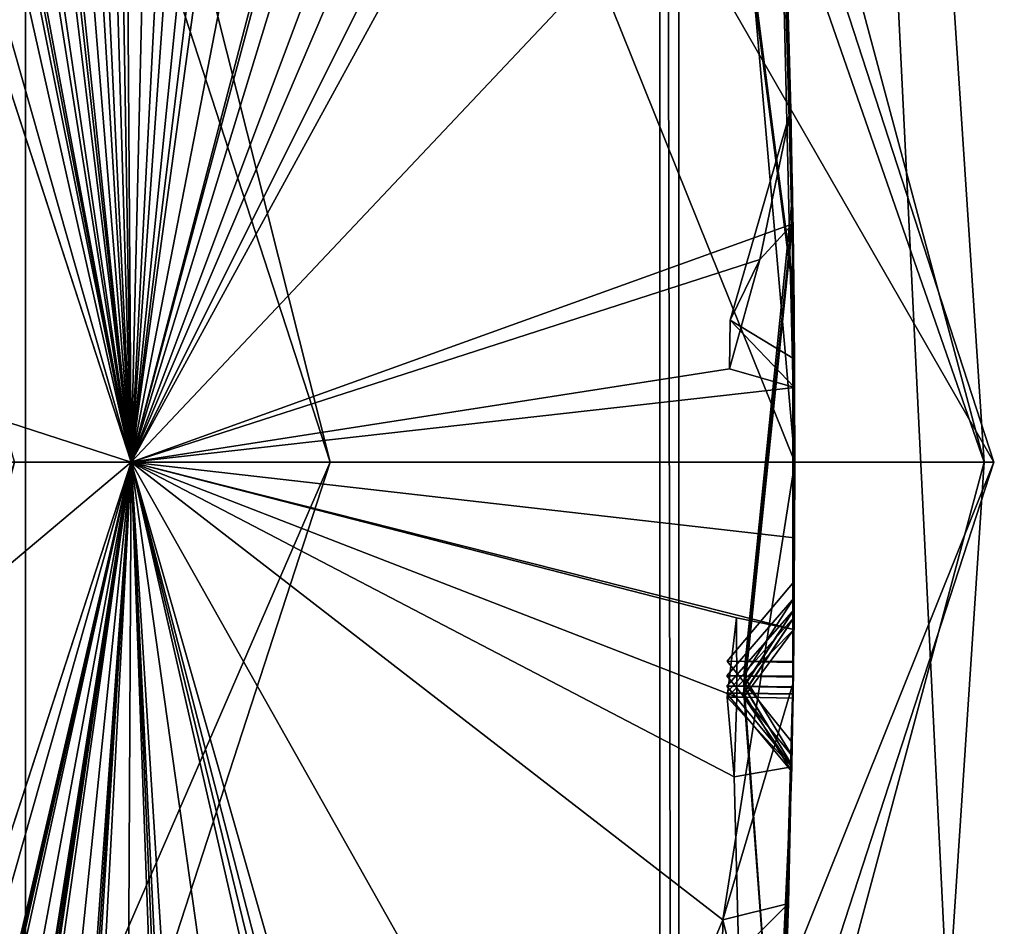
# Model space of a CAD drawing. Header units: millimetres. Extents: x -29 to 28.8, y -75.2 to 10.
# Tile 216 of 256: x 10.916 to 11.658, y -36.15 to -35.466. Entities that reach past the tile are written whole.
import ezdxf

# ---------------------------------------------------------------- set-up
doc = ezdxf.new("R2010")
doc.units = ezdxf.units.MM
doc.header["$LTSCALE"] = 88.413066
for name, color, linetype in [('103', 7, 'CONTINUOUS'), ('104', 7, 'CONTINUOUS'), ('105', 7, 'CONTINUOUS'), ('106', 7, 'CONTINUOUS'), ('107', 7, 'CONTINUOUS'), ('15', 7, 'CONTINUOUS'), ('18', 7, 'CONTINUOUS'), ('19', 7, 'CONTINUOUS'), ('2', 7, 'CONTINUOUS'), ('20', 7, 'CONTINUOUS'), ('21', 7, 'CONTINUOUS'), ('25', 7, 'CONTINUOUS'), ('26', 7, 'CONTINUOUS'), ('3', 7, 'CONTINUOUS'), ('30', 7, 'CONTINUOUS'), ('31', 7, 'CONTINUOUS'), ('360', 7, 'CONTINUOUS'), ('369', 7, 'CONTINUOUS'), ('379', 7, 'CONTINUOUS'), ('380', 7, 'CONTINUOUS'), ('381', 7, 'CONTINUOUS'), ('383', 7, 'CONTINUOUS'), ('384', 7, 'CONTINUOUS'), ('385', 7, 'CONTINUOUS'), ('386', 7, 'CONTINUOUS'), ('387', 7, 'CONTINUOUS'), ('388', 7, 'CONTINUOUS'), ('389', 7, 'CONTINUOUS'), ('390', 7, 'CONTINUOUS'), ('518', 7, 'CONTINUOUS'), ('519', 7, 'CONTINUOUS'), ('521', 7, 'CONTINUOUS'), ('524', 7, 'CONTINUOUS'), ('527', 7, 'CONTINUOUS'), ('530', 7, 'CONTINUOUS'), ('532', 7, 'CONTINUOUS'), ('533', 7, 'CONTINUOUS'), ('661', 7, 'CONTINUOUS'), ('665', 7, 'CONTINUOUS'), ('668', 7, 'CONTINUOUS'), ('671', 7, 'CONTINUOUS'), ('674', 7, 'CONTINUOUS'), ('677', 7, 'CONTINUOUS'), ('678', 7, 'CONTINUOUS'), ('738', 7, 'CONTINUOUS')]:
    doc.layers.add(name, color=color, linetype=linetype)

msp = doc.modelspace()

# ---------------------------------------------------------------- linework, layer by layer
at = {"layer": '103', "linetype": 'CONTINUOUS'}
for points in [[(11.15, -35.8, 24.9), (9.42505, -28.9523, 24.4), (9.02061, -29.24646, 24.9), (11.15, -35.8, 24.9)], [(11.65, -35.8, 24.4), (9.42505, -28.9523, 24.4), (11.15, -35.8, 24.9), (11.65, -35.8, 24.4)]]:
    msp.add_3dface(points, dxfattribs=at)
at = {"layer": '104', "linetype": 'CONTINUOUS'}
for points in [[(10.48, -35.8, 24.9), (11.15, -35.8, 24.9), (9.02061, -29.24646, 24.9), (10.48, -35.8, 24.9)], [(10.48, -35.8, 24.9), (8.47718, -41.96138, 24.9), (11.15, -35.8, 24.9), (10.48, -35.8, 24.9)], [(11.15, -35.8, 24.9), (8.47718, -41.96138, 24.9), (9.02061, -42.35354, 24.9), (11.15, -35.8, 24.9)]]:
    msp.add_3dface(points, dxfattribs=at)
at = {"layer": '105', "linetype": 'CONTINUOUS'}
for points in [[(11.65, -35.8, 24.4), (11.15, -35.8, 24.9), (9.02061, -42.35354, 24.9), (11.65, -35.8, 24.4)], [(11.65, -35.8, 24.4), (9.02061, -42.35354, 24.9), (9.42505, -42.6477, 24.4), (11.65, -35.8, 24.4)]]:
    msp.add_3dface(points, dxfattribs=at)
at = {"layer": '106', "linetype": 'CONTINUOUS'}
for points in [[(9.42505, -28.9523, 24.4), (11.65, -35.8, 24.4), (8.21668, -29.83023, -4.1), (9.42505, -28.9523, 24.4)], [(8.21668, -29.83023, -4.1), (11.65, -35.8, 24.4), (10.15638, -35.8, -4.1), (8.21668, -29.83023, -4.1)]]:
    msp.add_3dface(points, dxfattribs=at)
at = {"layer": '107', "linetype": 'CONTINUOUS'}
msp.add_3dface([(11.65, -35.8, 24.4), (9.42505, -42.6477, 24.4), (10.15638, -35.8, -4.1), (11.65, -35.8, 24.4)], dxfattribs=at)
at = {"layer": '15', "linetype": 'CONTINUOUS'}
for points in [[(10.46185, -32.40191, 122.5), (10.9997, -35.8, 122.5), (10.7, -35.8, 122.5), (10.46185, -32.40191, 122.5)], [(10.9997, -35.8, 122.5), (10.46185, -39.19809, 122.5), (10.7, -35.8, 122.5), (10.9997, -35.8, 122.5)]]:
    msp.add_3dface(points, dxfattribs=at)
at = {"layer": '18', "linetype": 'CONTINUOUS'}
for points in [[(11.64279, -35.8, 122.73396), (10.46185, -32.40191, 122.5), (10.08295, -29.97861, 122.73396), (11.64279, -35.8, 122.73396)], [(11.64279, -35.8, 122.73396), (10.08295, -29.97861, 122.73396), (11.39823, -32.09649, 123.32635), (11.64279, -35.8, 122.73396)], [(11.39823, -39.50351, 123.32635), (11.64279, -35.8, 122.73396), (11.39823, -32.09649, 123.32635), (11.39823, -39.50351, 123.32635)], [(10.9997, -35.8, 122.5), (10.46185, -32.40191, 122.5), (11.64279, -35.8, 122.73396), (10.9997, -35.8, 122.5)], [(10.46185, -39.19809, 122.5), (10.9997, -35.8, 122.5), (10.08295, -41.62139, 122.73396), (10.46185, -39.19809, 122.5)], [(10.08295, -41.62139, 122.73396), (10.9997, -35.8, 122.5), (11.64279, -35.8, 122.73396), (10.08295, -41.62139, 122.73396)], [(10.08295, -41.62139, 122.73396), (11.64279, -35.8, 122.73396), (11.39823, -39.50351, 123.32635), (10.08295, -41.62139, 122.73396)]]:
    msp.add_3dface(points, dxfattribs=at)
at = {"layer": '19', "linetype": 'CONTINUOUS'}
for points in [[(11.41268, -32.0918, 123.41251), (11.41268, -39.5082, 123.41251), (11.39823, -32.09649, 123.32635), (11.41268, -32.0918, 123.41251)], [(11.41268, -39.5082, 123.41251), (11.39823, -39.50351, 123.32635), (11.39823, -32.09649, 123.32635), (11.41268, -39.5082, 123.41251)]]:
    msp.add_3dface(points, dxfattribs=at)
at = {"layer": '2', "linetype": 'CONTINUOUS'}
for points in [[(10.92108, -17.8, 153.93584), (7.93431, -17.8, 156.9221), (10.92003, -54.3, 153.93689), (10.92108, -17.8, 153.93584)], [(10.92003, -54.3, 153.93689), (7.93431, -17.8, 156.9221), (7.93689, -54.3, 156.92003), (10.92003, -54.3, 153.93689)], [(12.83894, -54.3, 150.17034), (10.92108, -17.8, 153.93584), (10.92003, -54.3, 153.93689), (12.83894, -54.3, 150.17034)], [(12.83901, -17.8, 150.17242), (10.92108, -17.8, 153.93584), (12.83894, -54.3, 150.17034), (12.83901, -17.8, 150.17242)]]:
    msp.add_3dface(points, dxfattribs=at)
at = {"layer": '20', "linetype": 'CONTINUOUS'}
for points in [[(11, -35.8, 122.2), (8.89919, -42.26564, 122.2), (11, -35.8, 27.8), (11, -35.8, 122.2)], [(11, -35.8, 27.8), (8.89919, -42.26564, 122.2), (8.89919, -42.26564, 27.8), (11, -35.8, 27.8)]]:
    msp.add_3dface(points, dxfattribs=at)
at = {"layer": '21', "linetype": 'CONTINUOUS'}
for points in [[(11, -35.8, 122.2), (11, -35.8, 27.8), (8.89919, -29.33436, 27.8), (11, -35.8, 122.2)], [(8.89919, -29.33436, 122.2), (11, -35.8, 122.2), (8.89919, -29.33436, 27.8), (8.89919, -29.33436, 122.2)]]:
    msp.add_3dface(points, dxfattribs=at)
at = {"layer": '25', "linetype": 'CONTINUOUS'}
msp.add_3dface([(11, -35.8, 122.2), (8.89919, -29.33436, 122.2), (10.91213, -35.8, 122.41213), (11, -35.8, 122.2)], dxfattribs=at)
at = {"layer": '26', "linetype": 'CONTINUOUS'}
for points in [[(8.89919, -42.26564, 122.2), (11, -35.8, 122.2), (9.45018, -41.25607, 122.41213), (8.89919, -42.26564, 122.2)], [(11, -35.8, 122.2), (10.91213, -35.8, 122.41213), (9.45018, -41.25607, 122.41213), (11, -35.8, 122.2)]]:
    msp.add_3dface(points, dxfattribs=at)
at = {"layer": '3', "linetype": 'CONTINUOUS'}
for points in [[(11.41268, -39.5082, 123.41251), (11.41268, -32.0918, 123.41251), (11.72131, -38.37115, 135.41174), (11.41268, -39.5082, 123.41251)], [(11.72131, -38.37115, 135.41174), (11.41268, -32.0918, 123.41251), (12, -35.79987, 136.34813), (11.72131, -38.37115, 135.41174)], [(12, -35.79987, 136.34813), (11.41268, -32.0918, 123.41251), (11.72131, -33.22885, 135.41174), (12, -35.79987, 136.34813)]]:
    msp.add_3dface(points, dxfattribs=at)
at = {"layer": '30', "linetype": 'CONTINUOUS'}
for points in [[(8.89919, -29.33436, 27.8), (11, -35.8, 27.8), (9.45018, -30.34393, 27.58787), (8.89919, -29.33436, 27.8)], [(9.45018, -30.34393, 27.58787), (11, -35.8, 27.8), (10.91213, -35.8, 27.58787), (9.45018, -30.34393, 27.58787)]]:
    msp.add_3dface(points, dxfattribs=at)
at = {"layer": '31', "linetype": 'CONTINUOUS'}
msp.add_3dface([(11, -35.8, 27.8), (8.89919, -42.26564, 27.8), (10.91213, -35.8, 27.58787), (11, -35.8, 27.8)], dxfattribs=at)
at = {"layer": '360', "color": 7, "linetype": 'CONTINUOUS', "true_color": 0xe7d0ff}
for points in [[(9.47679, -40.99341, -17.00659), (18.85564, -31.11873, -18.72085), (15.988, -40.80717, -11.46249), (9.47679, -40.99341, -17.00659)], [(9.47679, -33.50201, -23.56129), (18.85564, -31.11873, -18.72085), (9.47679, -40.99341, -17.00659), (9.47679, -33.50201, -23.56129)]]:
    msp.add_3dface(points, dxfattribs=at)
at = {"layer": '369', "linetype": 'CONTINUOUS'}
for points in [[(12.95131, -35.37715, 12.04876), (11.51315, -42.19741, 12.08883), (13.14236, -35.43438, 12.39236), (12.95131, -35.37715, 12.04876)], [(13.14236, -35.43438, 12.39236), (11.51315, -42.19741, 12.08883), (11.66569, -42.27566, 12.38368), (13.14236, -35.43438, 12.39236)]]:
    msp.add_3dface(points, dxfattribs=at)
at = {"layer": '379', "linetype": 'CONTINUOUS'}
for points in [[(7.3, -35.8, -102.4), (11, -35.8, -102.4), (8.89923, -29.3345, -102.4), (7.3, -35.8, -102.4)], [(7.3, -35.8, -102.4), (5.90585, -40.08955, -102.4), (11, -35.8, -102.4), (7.3, -35.8, -102.4)], [(11, -35.8, -102.4), (5.90585, -40.08955, -102.4), (8.89923, -42.2655, -102.4), (11, -35.8, -102.4)]]:
    msp.add_3dface(points, dxfattribs=at)
at = {"layer": '380', "linetype": 'CONTINUOUS'}
for points in [[(8.89923, -29.3345, -102.4), (11, -35.8, -102.4), (8.89919, -29.33436, -103.9), (8.89923, -29.3345, -102.4)], [(8.89919, -29.33436, -103.9), (11, -35.8, -102.4), (11, -35.8, -103.9), (8.89919, -29.33436, -103.9)]]:
    msp.add_3dface(points, dxfattribs=at)
at = {"layer": '381', "linetype": 'CONTINUOUS'}
for points in [[(8.89919, -29.33436, -103.9), (11, -35.8, -103.9), (9.59507, -29.55009, -104.35138), (8.89919, -29.33436, -103.9)], [(9.59507, -29.55009, -104.35138), (11, -35.8, -103.9), (9.81541, -29.90205, -104.35145), (9.59507, -29.55009, -104.35138)], [(9.81541, -29.90205, -104.35145), (11, -35.8, -103.9), (9.8779, -29.9614, -104.37441), (9.81541, -29.90205, -104.35145)], [(9.8779, -29.9614, -104.37441), (11, -35.8, -103.9), (9.914, -29.97225, -104.4), (9.8779, -29.9614, -104.37441)], [(9.914, -29.97225, -104.4), (11, -35.8, -103.9), (10.24496, -30.68457, -104.35138), (9.914, -29.97225, -104.4)], [(10.24496, -30.68457, -104.35138), (11, -35.8, -103.9), (10.42374, -31.05936, -104.35145), (10.24496, -30.68457, -104.35138)], [(10.42374, -31.05936, -104.35145), (11, -35.8, -103.9), (10.47906, -31.12545, -104.37441), (10.42374, -31.05936, -104.35145)], [(10.47906, -31.12545, -104.37441), (11, -35.8, -103.9), (10.51369, -31.14034, -104.4), (10.47906, -31.12545, -104.37441)], [(10.51369, -31.14034, -104.4), (11, -35.8, -103.9), (10.6462, -31.45162, -104.4), (10.51369, -31.14034, -104.4)], [(10.6462, -31.45162, -104.4), (11, -35.8, -103.9), (10.76129, -31.88575, -104.35138), (10.6462, -31.45162, -104.4)], [(10.76129, -31.88575, -104.35138), (11, -35.8, -103.9), (10.81217, -31.88246, -104.4), (10.76129, -31.88575, -104.35138)], [(10.81217, -31.88246, -104.4), (11, -35.8, -103.9), (10.89618, -32.27847, -104.35145), (10.81217, -31.88246, -104.4)], [(10.89618, -32.27847, -104.35145), (11, -35.8, -103.9), (10.94361, -32.35043, -104.37441), (10.89618, -32.27847, -104.35145)], [(10.94361, -32.35043, -104.37441), (11, -35.8, -103.9), (10.97631, -32.36917, -104.4), (10.94361, -32.35043, -104.37441)], [(10.97631, -32.36917, -104.4), (11, -35.8, -103.9), (11.07248, -32.69353, -104.4), (10.97631, -32.36917, -104.4)], [(11.07248, -32.69353, -104.4), (11, -35.8, -103.9), (11.13733, -33.13794, -104.35138), (11.07248, -32.69353, -104.4)], [(11.13733, -33.13794, -104.35138), (11, -35.8, -103.9), (11.18825, -33.14048, -104.4), (11.13733, -33.13794, -104.35138)], [(11.18825, -33.14048, -104.4), (11, -35.8, -103.9), (11.22658, -33.54348, -104.35145), (11.18825, -33.14048, -104.4)], [(11.22658, -33.54348, -104.35145), (11, -35.8, -103.9), (11.2655, -33.62038, -104.37441), (11.22658, -33.54348, -104.35145)], [(11.2655, -33.62038, -104.37441), (11, -35.8, -103.9), (11.29585, -33.64273, -104.4), (11.2655, -33.62038, -104.37441)], [(11.29585, -33.64273, -104.4), (11, -35.8, -103.9), (11.35442, -33.97594, -104.4), (11.29585, -33.64273, -104.4)], [(11.35442, -33.97594, -104.4), (11, -35.8, -103.9), (11.38152, -34.3404, -104.37473), (11.35442, -33.97594, -104.4)], [(11.38152, -34.3404, -104.37473), (11, -35.8, -103.9), (11.36819, -34.42484, -104.35138), (11.38152, -34.3404, -104.37473)], [(11.36819, -34.42484, -104.35138), (11, -35.8, -103.9), (11.41848, -34.43317, -104.4), (11.36819, -34.42484, -104.35138)], [(11.41848, -34.43317, -104.4), (11, -35.8, -103.9), (11.43998, -34.62656, -104.4), (11.41848, -34.43317, -104.4)], [(11.43998, -34.62656, -104.4), (11, -35.8, -103.9), (11.41063, -34.83791, -104.35145), (11.43998, -34.62656, -104.4)], [(11.41063, -34.83791, -104.35145), (11, -35.8, -103.9), (11.44052, -34.91875, -104.37441), (11.41063, -34.83791, -104.35145)], [(11.44052, -34.91875, -104.37441), (11, -35.8, -103.9), (11.46813, -34.94441, -104.4), (11.44052, -34.91875, -104.37441)], [(11.46813, -34.94441, -104.4), (11, -35.8, -103.9), (11.48833, -35.28212, -104.4), (11.46813, -34.94441, -104.4)], [(11.48833, -35.28212, -104.4), (11, -35.8, -103.9), (11.4986, -35.62028, -104.4), (11.48833, -35.28212, -104.4)], [(11.4986, -35.62028, -104.4), (11, -35.8, -103.9), (11.47372, -35.6473, -104.37473), (11.4986, -35.62028, -104.4)], [(11.47372, -35.6473, -104.37473), (11, -35.8, -103.9), (11.45084, -35.72967, -104.35138), (11.47372, -35.6473, -104.37473)], [(11.45084, -35.72967, -104.35138), (11, -35.8, -103.9), (11.49986, -35.74368, -104.4), (11.45084, -35.72967, -104.35138)], [(11.49986, -35.74368, -104.4), (11, -35.8, -103.9), (11.5, -35.8, -104.4), (11.49986, -35.74368, -104.4)]]:
    msp.add_3dface(points, dxfattribs=at)
at = {"layer": '383', "linetype": 'CONTINUOUS'}
for points in [[(11, -35.8, -114.9), (8.89919, -29.33436, -114.9), (11.5, -35.8, -114.4), (11, -35.8, -114.9)], [(11.5, -35.8, -114.4), (8.89919, -29.33436, -114.9), (11.40667, -34.73003, -114.44326), (11.5, -35.8, -114.4)], [(11.48751, -35.26426, -114.4), (11.5, -35.8, -114.4), (11.40667, -34.73003, -114.44326), (11.48751, -35.26426, -114.4)]]:
    msp.add_3dface(points, dxfattribs=at)
at = {"layer": '384', "linetype": 'CONTINUOUS'}
for points in [[(8.89919, -29.33436, -114.9), (11, -35.8, -114.9), (8.89923, -29.3345, -116.4), (8.89919, -29.33436, -114.9)], [(8.89923, -29.3345, -116.4), (11, -35.8, -114.9), (11, -35.8, -116.4), (8.89923, -29.3345, -116.4)]]:
    msp.add_3dface(points, dxfattribs=at)
at = {"layer": '385', "linetype": 'CONTINUOUS'}
for points in [[(-11, -35.8, -116.4), (-8.89923, -29.3345, -116.4), (11, -35.8, -116.4), (-11, -35.8, -116.4)], [(-8.89923, -29.3345, -116.4), (8.89923, -29.3345, -116.4), (11, -35.8, -116.4), (-8.89923, -29.3345, -116.4)], [(-11, -35.8, -116.4), (11, -35.8, -116.4), (8.89923, -42.2655, -116.4), (-11, -35.8, -116.4)]]:
    msp.add_3dface(points, dxfattribs=at)
at = {"layer": '386', "linetype": 'CONTINUOUS'}
for points in [[(11, -35.8, -103.9), (8.89923, -42.2655, -102.4), (8.89919, -42.26564, -103.9), (11, -35.8, -103.9)], [(11, -35.8, -102.4), (8.89923, -42.2655, -102.4), (11, -35.8, -103.9), (11, -35.8, -102.4)]]:
    msp.add_3dface(points, dxfattribs=at)
at = {"layer": '387', "linetype": 'CONTINUOUS'}
for points in [[(11, -35.8, -103.9), (8.89919, -42.26564, -103.9), (11.44592, -36.14489, -104.35145), (11, -35.8, -103.9)], [(11.5, -35.8, -104.4), (11, -35.8, -103.9), (11.44592, -36.14489, -104.35145), (11.5, -35.8, -104.4)], [(11.4988, -35.96642, -104.4), (11.5, -35.8, -104.4), (11.44592, -36.14489, -104.35145), (11.4988, -35.96642, -104.4)], [(11.49518, -36.1328, -104.4), (11.4988, -35.96642, -104.4), (11.44592, -36.14489, -104.35145), (11.49518, -36.1328, -104.4)], [(8.89919, -42.26564, -103.9), (11.46641, -36.2286, -104.37441), (11.44592, -36.14489, -104.35145), (8.89919, -42.26564, -103.9)]]:
    msp.add_3dface(points, dxfattribs=at)
at = {"layer": '388', "linetype": 'CONTINUOUS'}
for points in [[(11.5, -35.8, -114.4), (11.48751, -35.26426, -114.4), (11.49857, -35.6186, -113.87259), (11.5, -35.8, -114.4)], [(11.49857, -35.6186, -113.87259), (11.48751, -35.26426, -114.4), (11.48998, -35.32002, -113.3625), (11.49857, -35.6186, -113.87259)], [(11.48833, -35.28212, -104.4), (11.4986, -35.62028, -104.4), (11.49475, -35.4527, -104.63332), (11.48833, -35.28212, -104.4)], [(11.49801, -35.58614, -105.45889), (11.48911, -35.29955, -106.77595), (11.48856, -35.28724, -105.03971), (11.49801, -35.58614, -105.45889)], [(11.49823, -35.5981, -106.32587), (11.48911, -35.29955, -106.77595), (11.49801, -35.58614, -105.45889), (11.49823, -35.5981, -106.32587)], [(11.49825, -35.59911, -107.40826), (11.48952, -35.30906, -108.81285), (11.48914, -35.30025, -106.95689), (11.49825, -35.59911, -107.40826)], [(11.4984, -35.60831, -108.33573), (11.48952, -35.30906, -108.81285), (11.49825, -35.59911, -107.40826), (11.4984, -35.60831, -108.33573)], [(11.49848, -35.61303, -109.48606), (11.4898, -35.31565, -110.95173), (11.48954, -35.30957, -109.00113), (11.49848, -35.61303, -109.48606)], [(11.4985, -35.61428, -110.45569), (11.4898, -35.31565, -110.95173), (11.49848, -35.61303, -109.48606), (11.4985, -35.61428, -110.45569)], [(11.49847, -35.6124, -111.63892), (11.48997, -35.31982, -113.1647), (11.48981, -35.31599, -111.14567), (11.49847, -35.6124, -111.63892)], [(11.49868, -35.62566, -112.64287), (11.48997, -35.31982, -113.1647), (11.49847, -35.6124, -111.63892), (11.49868, -35.62566, -112.64287)], [(11.49112, -35.34814, -104.95325), (11.49693, -35.53443, -104.6909), (11.49898, -35.64671, -105.37136), (11.49112, -35.34814, -104.95325)], [(11.49157, -35.35984, -106.86614), (11.49913, -35.65887, -106.41492), (11.49913, -35.65853, -107.31666), (11.49157, -35.35984, -106.86614)], [(11.49189, -35.36828, -108.90679), (11.49924, -35.6679, -108.42868), (11.49929, -35.6722, -109.39193), (11.49189, -35.36828, -108.90679)], [(11.49211, -35.37413, -111.04856), (11.4993, -35.67305, -110.55177), (11.49927, -35.67008, -111.54063), (11.49211, -35.37413, -111.04856)], [(11.49225, -35.37783, -113.26352), (11.49941, -35.68369, -112.74149), (11.49934, -35.67657, -113.77362), (11.49225, -35.37783, -113.26352)], [(11.49693, -35.53443, -104.6909), (11.49974, -35.72248, -104.4293), (11.49898, -35.64671, -105.37136), (11.49693, -35.53443, -104.6909)], [(11.49965, -35.88993, -105.89269), (11.49823, -35.5981, -106.32587), (11.49801, -35.58614, -105.45889), (11.49965, -35.88993, -105.89269)], [(11.49955, -35.90227, -107.87252), (11.4984, -35.60831, -108.33573), (11.49825, -35.59911, -107.40826), (11.49955, -35.90227, -107.87252)], [(11.49941, -35.91675, -112.14884), (11.49868, -35.62566, -112.64287), (11.49847, -35.6124, -111.63892), (11.49941, -35.91675, -112.14884)], [(11.49946, -35.91097, -109.96702), (11.4985, -35.61428, -110.45569), (11.49848, -35.61303, -109.48606), (11.49946, -35.91097, -109.96702)], [(11.49986, -35.85699, -114.4), (11.5, -35.8, -114.4), (11.49857, -35.6186, -113.87259), (11.49986, -35.85699, -114.4)], [(11.49931, -35.92618, -114.4), (11.49986, -35.85699, -114.4), (11.49857, -35.6186, -113.87259), (11.49931, -35.92618, -114.4)], [(11.49986, -35.74368, -104.4), (11.5, -35.8, -104.4), (11.49898, -35.64671, -105.37136), (11.49986, -35.74368, -104.4)], [(11.5, -35.8, -104.4), (11.49902, -35.95016, -105.80411), (11.49898, -35.64671, -105.37136), (11.5, -35.8, -104.4)], [(11.49974, -35.72248, -104.4293), (11.49986, -35.74368, -104.4), (11.49898, -35.64671, -105.37136), (11.49974, -35.72248, -104.4293)], [(11.49901, -35.95098, -105.98081), (11.49887, -35.96143, -107.77997), (11.49913, -35.65853, -107.31666), (11.49901, -35.95098, -105.98081)], [(11.49913, -35.65887, -106.41492), (11.49901, -35.95098, -105.98081), (11.49913, -35.65853, -107.31666), (11.49913, -35.65887, -106.41492)], [(11.49875, -35.96982, -110.06259), (11.49867, -35.97474, -112.05074), (11.49927, -35.67008, -111.54063), (11.49875, -35.96982, -110.06259)], [(11.4993, -35.67305, -110.55177), (11.49875, -35.96982, -110.06259), (11.49927, -35.67008, -111.54063), (11.4993, -35.67305, -110.55177)], [(11.49924, -35.6679, -108.42868), (11.49886, -35.96203, -107.96477), (11.49929, -35.6722, -109.39193), (11.49924, -35.6679, -108.42868)], [(11.49867, -35.97501, -112.24684), (11.49863, -35.97783, -114.28999), (11.49934, -35.67657, -113.77362), (11.49867, -35.97501, -112.24684)], [(11.49941, -35.68369, -112.74149), (11.49867, -35.97501, -112.24684), (11.49934, -35.67657, -113.77362), (11.49941, -35.68369, -112.74149)], [(11.49886, -35.96203, -107.96477), (11.49875, -35.9694, -109.87126), (11.49929, -35.6722, -109.39193), (11.49886, -35.96203, -107.96477)], [(11.5, -35.8, -104.4), (11.4988, -35.96642, -104.4), (11.49902, -35.95016, -105.80411), (11.5, -35.8, -104.4)], [(11.49123, -36.24909, -106.41563), (11.49887, -35.96143, -107.77997), (11.49901, -35.95098, -105.98081), (11.49123, -36.24909, -106.41563)], [(11.49128, -36.24769, -105.37071), (11.49902, -35.95016, -105.80411), (11.49452, -36.15491, -104.4298), (11.49128, -36.24769, -105.37071)], [(11.49452, -36.15491, -104.4298), (11.49902, -35.95016, -105.80411), (11.49518, -36.1328, -104.4), (11.49452, -36.15491, -104.4298)], [(11.4988, -35.96642, -104.4), (11.49518, -36.1328, -104.4), (11.49902, -35.95016, -105.80411), (11.4988, -35.96642, -104.4)], [(11.49076, -36.26079, -107.31497), (11.49887, -35.96143, -107.77997), (11.49123, -36.24909, -106.41563), (11.49076, -36.26079, -107.31497)], [(11.49077, -36.26061, -108.42953), (11.49875, -35.9694, -109.87126), (11.49886, -35.96203, -107.96477), (11.49077, -36.26061, -108.42953)], [(11.49003, -36.27869, -111.53817), (11.49867, -35.97474, -112.05074), (11.4904, -36.26974, -110.55255), (11.49003, -36.27869, -111.53817)], [(11.4904, -36.26974, -110.55255), (11.49867, -35.97474, -112.05074), (11.49875, -35.96982, -110.06259), (11.4904, -36.26974, -110.55255)], [(11.49048, -36.26782, -109.38474), (11.49875, -35.9694, -109.87126), (11.49077, -36.26061, -108.42953), (11.49048, -36.26782, -109.38474)], [(11.49049, -36.26769, -112.74115), (11.49863, -35.97783, -114.28999), (11.49867, -35.97501, -112.24684), (11.49049, -36.26769, -112.74115)], [(11.48986, -36.28293, -113.765), (11.49863, -35.97783, -114.28999), (11.49049, -36.26769, -112.74115), (11.48986, -36.28293, -113.765)], [(11.49806, -36.01121, -105.89212), (11.48872, -36.3092, -105.45748), (11.48873, -36.3091, -106.32615), (11.49806, -36.01121, -105.89212)], [(11.49787, -36.02117, -107.87213), (11.4882, -36.32087, -107.40606), (11.48826, -36.3195, -108.33605), (11.49787, -36.02117, -107.87213)], [(11.46971, -36.63407, -114.4), (11.49771, -36.02958, -114.4), (11.4698, -36.63289, -113.3625), (11.46971, -36.63407, -114.4)], [(11.4698, -36.63289, -113.3625), (11.49771, -36.02958, -114.4), (11.48728, -36.34074, -113.86436), (11.4698, -36.63289, -113.3625)], [(11.49764, -36.03299, -112.14868), (11.48746, -36.33698, -111.63568), (11.48799, -36.3255, -112.64251), (11.49764, -36.03299, -112.14868)], [(11.49773, -36.02825, -109.96676), (11.48792, -36.3269, -109.4794), (11.48787, -36.32815, -110.45635), (11.49773, -36.02825, -109.96676)]]:
    msp.add_3dface(points, dxfattribs=at)
at = {"layer": '389', "linetype": 'CONTINUOUS'}
for points in [[(8.89919, -42.26564, -114.9), (11, -35.8, -114.9), (9.50772, -42.1922, -114.44326), (8.89919, -42.26564, -114.9)], [(9.50772, -42.1922, -114.44326), (11, -35.8, -114.9), (9.54181, -42.14281, -114.44236), (9.50772, -42.1922, -114.44326)], [(9.54181, -42.14281, -114.44236), (11, -35.8, -114.9), (9.57398, -42.09237, -114.4433), (9.54181, -42.14281, -114.44236)], [(11, -35.8, -114.9), (9.60564, -42.1231, -114.4), (9.57398, -42.09237, -114.4433), (11, -35.8, -114.9)], [(11, -35.8, -114.9), (9.92492, -41.60914, -114.4), (9.60564, -42.1231, -114.4), (11, -35.8, -114.9)], [(9.92492, -41.60914, -114.4), (11, -35.8, -114.9), (10.1744, -41.06675, -114.44326), (9.92492, -41.60914, -114.4)], [(10.1744, -41.06675, -114.44326), (11, -35.8, -114.9), (10.20264, -41.01379, -114.44236), (10.1744, -41.06675, -114.44326)], [(10.20264, -41.01379, -114.44236), (11, -35.8, -114.9), (10.22884, -40.96001, -114.4433), (10.20264, -41.01379, -114.44236)], [(11, -35.8, -114.9), (10.26381, -40.98693, -114.4), (10.22884, -40.96001, -114.4433), (11, -35.8, -114.9)], [(11, -35.8, -114.9), (10.52241, -40.43992, -114.4), (10.26381, -40.98693, -114.4), (11, -35.8, -114.9)], [(10.52241, -40.43992, -114.4), (11, -35.8, -114.9), (10.70844, -39.87263, -114.44326), (10.52241, -40.43992, -114.4)], [(10.70844, -39.87263, -114.44326), (11, -35.8, -114.9), (10.73046, -39.8168, -114.44236), (10.70844, -39.87263, -114.44326)], [(10.73046, -39.8168, -114.44236), (11, -35.8, -114.9), (10.75036, -39.76039, -114.4433), (10.73046, -39.8168, -114.44236)], [(11, -35.8, -114.9), (10.78817, -39.78315, -114.4), (10.75036, -39.76039, -114.4433), (11, -35.8, -114.9)], [(11, -35.8, -114.9), (10.98273, -39.21023, -114.4), (10.78817, -39.78315, -114.4), (11, -35.8, -114.9)], [(10.98273, -39.21023, -114.4), (11, -35.8, -114.9), (11.10288, -38.62543, -114.44326), (10.98273, -39.21023, -114.4)], [(11, -35.8, -114.9), (11.5, -35.8, -114.4), (11.49986, -35.85699, -114.4), (11, -35.8, -114.9)], [(11, -35.8, -114.9), (11.29988, -37.93607, -114.4), (11.17189, -38.52744, -114.4), (11, -35.8, -114.9)], [(11.29988, -37.93607, -114.4), (11, -35.8, -114.9), (11.35258, -37.34139, -114.44326), (11.29988, -37.93607, -114.4)], [(11, -35.8, -114.9), (11.17189, -38.52744, -114.4), (11.13174, -38.50914, -114.4433), (11, -35.8, -114.9)], [(11, -35.8, -114.9), (11.46971, -36.63407, -114.4), (11.40997, -37.23617, -114.4), (11, -35.8, -114.9)], [(11.46971, -36.63407, -114.4), (11, -35.8, -114.9), (11.45429, -36.03725, -114.44326), (11.46971, -36.63407, -114.4)], [(11, -35.8, -114.9), (11.40997, -37.23617, -114.4), (11.36799, -37.22256, -114.4433), (11, -35.8, -114.9)], [(11, -35.8, -114.9), (11.49986, -35.85699, -114.4), (11.49931, -35.92618, -114.4), (11, -35.8, -114.9)], [(11, -35.8, -114.9), (11.49931, -35.92618, -114.4), (11.45605, -35.91745, -114.4433), (11, -35.8, -114.9)], [(11.45627, -35.97727, -114.44236), (11, -35.8, -114.9), (11.45605, -35.91745, -114.4433), (11.45627, -35.97727, -114.44236)], [(11, -35.8, -114.9), (11.45627, -35.97727, -114.44236), (11.45429, -36.03725, -114.44326), (11, -35.8, -114.9)], [(11.10288, -38.62543, -114.44326), (11, -35.8, -114.9), (11.11839, -38.56745, -114.44236), (11.10288, -38.62543, -114.44326)], [(11.11839, -38.56745, -114.44236), (11, -35.8, -114.9), (11.13174, -38.50914, -114.4433), (11.11839, -38.56745, -114.44236)], [(11.35258, -37.34139, -114.44326), (11, -35.8, -114.9), (11.36138, -37.28202, -114.44236), (11.35258, -37.34139, -114.44326)], [(11.36138, -37.28202, -114.44236), (11, -35.8, -114.9), (11.36799, -37.22256, -114.4433), (11.36138, -37.28202, -114.44236)], [(11.49771, -36.02958, -114.4), (11.46971, -36.63407, -114.4), (11.45429, -36.03725, -114.44326), (11.49771, -36.02958, -114.4)]]:
    msp.add_3dface(points, dxfattribs=at)
at = {"layer": '390', "linetype": 'CONTINUOUS'}
for points in [[(11, -35.8, -116.4), (11, -35.8, -114.9), (8.89919, -42.26564, -114.9), (11, -35.8, -116.4)], [(8.89923, -42.2655, -116.4), (11, -35.8, -116.4), (8.89919, -42.26564, -114.9), (8.89923, -42.2655, -116.4)]]:
    msp.add_3dface(points, dxfattribs=at)
at = {"layer": '518', "linetype": 'CONTINUOUS'}
for points in [[(11.49771, -36.02958, -114.4), (11.44913, -35.97714, -114.40353), (11.46157, -35.97728, -114.32261), (11.49771, -36.02958, -114.4)], [(11.49863, -35.97783, -114.28999), (11.49771, -36.02958, -114.4), (11.46157, -35.97728, -114.32261), (11.49863, -35.97783, -114.28999)], [(11.49863, -35.97783, -114.28999), (11.48986, -36.28293, -113.765), (11.48728, -36.34074, -113.86436), (11.49863, -35.97783, -114.28999)], [(11.49771, -36.02958, -114.4), (11.49863, -35.97783, -114.28999), (11.48728, -36.34074, -113.86436), (11.49771, -36.02958, -114.4)]]:
    msp.add_3dface(points, dxfattribs=at)
at = {"layer": '519', "linetype": 'CONTINUOUS'}
for points in [[(11.45605, -35.91745, -114.4433), (11.44913, -35.97714, -114.40353), (11.45627, -35.97727, -114.44236), (11.45605, -35.91745, -114.4433)], [(11.45605, -35.91745, -114.4433), (11.49931, -35.92618, -114.4), (11.44913, -35.97714, -114.40353), (11.45605, -35.91745, -114.4433)]]:
    msp.add_3dface(points, dxfattribs=at)
at = {"layer": '521', "linetype": 'CONTINUOUS'}
for points in [[(11.49941, -35.68369, -112.74149), (11.49225, -35.37783, -113.26352), (11.48997, -35.31982, -113.1647), (11.49941, -35.68369, -112.74149)], [(11.49941, -35.68369, -112.74149), (11.48997, -35.31982, -113.1647), (11.49868, -35.62566, -112.64287), (11.49941, -35.68369, -112.74149)], [(11.49867, -35.97501, -112.24684), (11.49941, -35.68369, -112.74149), (11.49868, -35.62566, -112.64287), (11.49867, -35.97501, -112.24684)], [(11.49867, -35.97501, -112.24684), (11.49868, -35.62566, -112.64287), (11.49941, -35.91675, -112.14884), (11.49867, -35.97501, -112.24684)], [(11.4617, -35.9744, -112.21486), (11.49941, -35.91675, -112.14884), (11.44867, -35.97411, -112.14875), (11.4617, -35.9744, -112.21486)], [(11.49867, -35.97501, -112.24684), (11.49941, -35.91675, -112.14884), (11.4617, -35.9744, -112.21486), (11.49867, -35.97501, -112.24684)], [(11.49764, -36.03299, -112.14868), (11.44867, -35.97411, -112.14875), (11.46142, -35.97422, -112.08328), (11.49764, -36.03299, -112.14868)], [(11.49867, -35.97474, -112.05074), (11.49764, -36.03299, -112.14868), (11.46142, -35.97422, -112.08328), (11.49867, -35.97474, -112.05074)], [(11.48746, -36.33698, -111.63568), (11.49764, -36.03299, -112.14868), (11.49867, -35.97474, -112.05074), (11.48746, -36.33698, -111.63568)], [(11.48746, -36.33698, -111.63568), (11.49867, -35.97474, -112.05074), (11.49003, -36.27869, -111.53817), (11.48746, -36.33698, -111.63568)]]:
    msp.add_3dface(points, dxfattribs=at)
at = {"layer": '524', "linetype": 'CONTINUOUS'}
for points in [[(11.4993, -35.67305, -110.55177), (11.49211, -35.37413, -111.04856), (11.4898, -35.31565, -110.95173), (11.4993, -35.67305, -110.55177)], [(11.4993, -35.67305, -110.55177), (11.4898, -35.31565, -110.95173), (11.4985, -35.61428, -110.45569), (11.4993, -35.67305, -110.55177)], [(11.49875, -35.96982, -110.06259), (11.4993, -35.67305, -110.55177), (11.4985, -35.61428, -110.45569), (11.49875, -35.96982, -110.06259)], [(11.49875, -35.96982, -110.06259), (11.4985, -35.61428, -110.45569), (11.49946, -35.91097, -109.96702), (11.49875, -35.96982, -110.06259)], [(11.46187, -35.96921, -110.03159), (11.49946, -35.91097, -109.96702), (11.44875, -35.96888, -109.96688), (11.46187, -35.96921, -110.03159)], [(11.49875, -35.96982, -110.06259), (11.49946, -35.91097, -109.96702), (11.46187, -35.96921, -110.03159), (11.49875, -35.96982, -110.06259)], [(11.49773, -36.02825, -109.96676), (11.44875, -35.96888, -109.96688), (11.46127, -35.96892, -109.90351), (11.49773, -36.02825, -109.96676)], [(11.49875, -35.9694, -109.87126), (11.49773, -36.02825, -109.96676), (11.46127, -35.96892, -109.90351), (11.49875, -35.9694, -109.87126)], [(11.48792, -36.3269, -109.4794), (11.49773, -36.02825, -109.96676), (11.49875, -35.9694, -109.87126), (11.48792, -36.3269, -109.4794)], [(11.48792, -36.3269, -109.4794), (11.49875, -35.9694, -109.87126), (11.49048, -36.26782, -109.38474), (11.48792, -36.3269, -109.4794)]]:
    msp.add_3dface(points, dxfattribs=at)
at = {"layer": '527', "linetype": 'CONTINUOUS'}
for points in [[(11.49924, -35.6679, -108.42868), (11.49189, -35.36828, -108.90679), (11.48952, -35.30906, -108.81285), (11.49924, -35.6679, -108.42868)], [(11.49924, -35.6679, -108.42868), (11.48952, -35.30906, -108.81285), (11.4984, -35.60831, -108.33573), (11.49924, -35.6679, -108.42868)], [(11.49886, -35.96203, -107.96477), (11.49924, -35.6679, -108.42868), (11.4984, -35.60831, -108.33573), (11.49886, -35.96203, -107.96477)], [(11.49886, -35.96203, -107.96477), (11.4984, -35.60831, -108.33573), (11.49955, -35.90227, -107.87252), (11.49886, -35.96203, -107.96477)], [(11.49886, -35.96203, -107.96477), (11.49955, -35.90227, -107.87252), (11.44886, -35.96102, -107.87231), (11.49886, -35.96203, -107.96477)], [(11.49787, -36.02117, -107.87213), (11.44886, -35.96102, -107.87231), (11.46154, -35.96102, -107.81075), (11.49787, -36.02117, -107.87213)], [(11.49887, -35.96143, -107.77997), (11.49787, -36.02117, -107.87213), (11.46154, -35.96102, -107.81075), (11.49887, -35.96143, -107.77997)], [(11.4882, -36.32087, -107.40606), (11.49787, -36.02117, -107.87213), (11.49887, -35.96143, -107.77997), (11.4882, -36.32087, -107.40606)], [(11.4882, -36.32087, -107.40606), (11.49887, -35.96143, -107.77997), (11.49076, -36.26079, -107.31497), (11.4882, -36.32087, -107.40606)]]:
    msp.add_3dface(points, dxfattribs=at)
at = {"layer": '530', "linetype": 'CONTINUOUS'}
for points in [[(11.49913, -35.65887, -106.41492), (11.49157, -35.35984, -106.86614), (11.48911, -35.29955, -106.77595), (11.49913, -35.65887, -106.41492)], [(11.49913, -35.65887, -106.41492), (11.48911, -35.29955, -106.77595), (11.49823, -35.5981, -106.32587), (11.49913, -35.65887, -106.41492)], [(11.49901, -35.95098, -105.98081), (11.49913, -35.65887, -106.41492), (11.49823, -35.5981, -106.32587), (11.49901, -35.95098, -105.98081)], [(11.49901, -35.95098, -105.98081), (11.49823, -35.5981, -106.32587), (11.49965, -35.88993, -105.89269), (11.49901, -35.95098, -105.98081)], [(11.49901, -35.95098, -105.98081), (11.49965, -35.88993, -105.89269), (11.44901, -35.94992, -105.89239), (11.49901, -35.95098, -105.98081)], [(11.49806, -36.01121, -105.89212), (11.44901, -35.94992, -105.89239), (11.49902, -35.95016, -105.80411), (11.49806, -36.01121, -105.89212)], [(11.48872, -36.3092, -105.45748), (11.49806, -36.01121, -105.89212), (11.49902, -35.95016, -105.80411), (11.48872, -36.3092, -105.45748)], [(11.48872, -36.3092, -105.45748), (11.49902, -35.95016, -105.80411), (11.49128, -36.24769, -105.37071), (11.48872, -36.3092, -105.45748)]]:
    msp.add_3dface(points, dxfattribs=at)
at = {"layer": '532', "linetype": 'CONTINUOUS'}
for points in [[(11.47372, -35.6473, -104.37473), (11.45084, -35.72967, -104.35138), (11.45125, -35.69307, -104.40767), (11.47372, -35.6473, -104.37473)], [(11.45084, -35.72967, -104.35138), (11.49986, -35.74368, -104.4), (11.45125, -35.69307, -104.40767), (11.45084, -35.72967, -104.35138)], [(11.49986, -35.74368, -104.4), (11.49974, -35.72248, -104.4293), (11.45125, -35.69307, -104.40767), (11.49986, -35.74368, -104.4)]]:
    msp.add_3dface(points, dxfattribs=at)
at = {"layer": '533', "linetype": 'CONTINUOUS'}
for points in [[(11.49693, -35.53443, -104.6909), (11.49112, -35.34814, -104.95325), (11.49475, -35.4527, -104.63332), (11.49693, -35.53443, -104.6909)], [(11.4986, -35.62028, -104.4), (11.49693, -35.53443, -104.6909), (11.49475, -35.4527, -104.63332), (11.4986, -35.62028, -104.4)], [(11.49693, -35.53443, -104.6909), (11.47372, -35.6473, -104.37473), (11.45125, -35.69307, -104.40767), (11.49693, -35.53443, -104.6909)], [(11.49974, -35.72248, -104.4293), (11.49693, -35.53443, -104.6909), (11.45125, -35.69307, -104.40767), (11.49974, -35.72248, -104.4293)], [(11.4986, -35.62028, -104.4), (11.47372, -35.6473, -104.37473), (11.49693, -35.53443, -104.6909), (11.4986, -35.62028, -104.4)]]:
    msp.add_3dface(points, dxfattribs=at)
at = {"layer": '661', "linetype": 'CONTINUOUS'}
for points in [[(11.49518, -36.1328, -104.4), (11.44592, -36.14489, -104.35145), (11.4454, -36.18273, -104.40791), (11.49518, -36.1328, -104.4)], [(11.49452, -36.15491, -104.4298), (11.49518, -36.1328, -104.4), (11.4454, -36.18273, -104.40791), (11.49452, -36.15491, -104.4298)], [(11.44592, -36.14489, -104.35145), (11.46641, -36.2286, -104.37441), (11.4454, -36.18273, -104.40791), (11.44592, -36.14489, -104.35145)]]:
    msp.add_3dface(points, dxfattribs=at)
at = {"layer": '665', "linetype": 'CONTINUOUS'}
for points in [[(11.49112, -35.34814, -104.95325), (11.49898, -35.64671, -105.37136), (11.48856, -35.28724, -105.03971), (11.49112, -35.34814, -104.95325)], [(11.49898, -35.64671, -105.37136), (11.49801, -35.58614, -105.45889), (11.48856, -35.28724, -105.03971), (11.49898, -35.64671, -105.37136)], [(11.49898, -35.64671, -105.37136), (11.49902, -35.95016, -105.80411), (11.49801, -35.58614, -105.45889), (11.49898, -35.64671, -105.37136)], [(11.49965, -35.88993, -105.89269), (11.49801, -35.58614, -105.45889), (11.49902, -35.95016, -105.80411), (11.49965, -35.88993, -105.89269)], [(11.49965, -35.88993, -105.89269), (11.49902, -35.95016, -105.80411), (11.44901, -35.94992, -105.89239), (11.49965, -35.88993, -105.89269)], [(11.44901, -35.94992, -105.89239), (11.49806, -36.01121, -105.89212), (11.49901, -35.95098, -105.98081), (11.44901, -35.94992, -105.89239)], [(11.49806, -36.01121, -105.89212), (11.48873, -36.3091, -106.32615), (11.49901, -35.95098, -105.98081), (11.49806, -36.01121, -105.89212)], [(11.48873, -36.3091, -106.32615), (11.49123, -36.24909, -106.41563), (11.49901, -35.95098, -105.98081), (11.48873, -36.3091, -106.32615)]]:
    msp.add_3dface(points, dxfattribs=at)
at = {"layer": '668', "linetype": 'CONTINUOUS'}
for points in [[(11.49157, -35.35984, -106.86614), (11.49913, -35.65853, -107.31666), (11.48914, -35.30025, -106.95689), (11.49157, -35.35984, -106.86614)], [(11.49913, -35.65853, -107.31666), (11.49825, -35.59911, -107.40826), (11.48914, -35.30025, -106.95689), (11.49913, -35.65853, -107.31666)], [(11.49825, -35.59911, -107.40826), (11.49887, -35.96143, -107.77997), (11.46154, -35.96102, -107.81075), (11.49825, -35.59911, -107.40826)], [(11.49955, -35.90227, -107.87252), (11.49825, -35.59911, -107.40826), (11.46154, -35.96102, -107.81075), (11.49955, -35.90227, -107.87252)], [(11.49913, -35.65853, -107.31666), (11.49887, -35.96143, -107.77997), (11.49825, -35.59911, -107.40826), (11.49913, -35.65853, -107.31666)], [(11.44886, -35.96102, -107.87231), (11.49955, -35.90227, -107.87252), (11.46154, -35.96102, -107.81075), (11.44886, -35.96102, -107.87231)], [(11.49787, -36.02117, -107.87213), (11.49886, -35.96203, -107.96477), (11.44886, -35.96102, -107.87231), (11.49787, -36.02117, -107.87213)], [(11.49787, -36.02117, -107.87213), (11.48826, -36.3195, -108.33605), (11.49886, -35.96203, -107.96477), (11.49787, -36.02117, -107.87213)], [(11.48826, -36.3195, -108.33605), (11.49077, -36.26061, -108.42953), (11.49886, -35.96203, -107.96477), (11.48826, -36.3195, -108.33605)]]:
    msp.add_3dface(points, dxfattribs=at)
at = {"layer": '671', "linetype": 'CONTINUOUS'}
for points in [[(11.49929, -35.6722, -109.39193), (11.48954, -35.30957, -109.00113), (11.45278, -35.31107, -108.97081), (11.49929, -35.6722, -109.39193)], [(11.49189, -35.36828, -108.90679), (11.49929, -35.6722, -109.39193), (11.45278, -35.31107, -108.97081), (11.49189, -35.36828, -108.90679)], [(11.49929, -35.6722, -109.39193), (11.49848, -35.61303, -109.48606), (11.48954, -35.30957, -109.00113), (11.49929, -35.6722, -109.39193)], [(11.49848, -35.61303, -109.48606), (11.49875, -35.9694, -109.87126), (11.46127, -35.96892, -109.90351), (11.49848, -35.61303, -109.48606)], [(11.49946, -35.91097, -109.96702), (11.49848, -35.61303, -109.48606), (11.46127, -35.96892, -109.90351), (11.49946, -35.91097, -109.96702)], [(11.49929, -35.6722, -109.39193), (11.49875, -35.9694, -109.87126), (11.49848, -35.61303, -109.48606), (11.49929, -35.6722, -109.39193)], [(11.44875, -35.96888, -109.96688), (11.49946, -35.91097, -109.96702), (11.46127, -35.96892, -109.90351), (11.44875, -35.96888, -109.96688)], [(11.49773, -36.02825, -109.96676), (11.46187, -35.96921, -110.03159), (11.44875, -35.96888, -109.96688), (11.49773, -36.02825, -109.96676)], [(11.49773, -36.02825, -109.96676), (11.48787, -36.32815, -110.45635), (11.46187, -35.96921, -110.03159), (11.49773, -36.02825, -109.96676)], [(11.48787, -36.32815, -110.45635), (11.49875, -35.96982, -110.06259), (11.46187, -35.96921, -110.03159), (11.48787, -36.32815, -110.45635)], [(11.48787, -36.32815, -110.45635), (11.4904, -36.26974, -110.55255), (11.49875, -35.96982, -110.06259), (11.48787, -36.32815, -110.45635)]]:
    msp.add_3dface(points, dxfattribs=at)
at = {"layer": '674', "linetype": 'CONTINUOUS'}
for points in [[(11.49927, -35.67008, -111.54063), (11.48981, -35.31599, -111.14567), (11.45292, -35.31749, -111.11416), (11.49927, -35.67008, -111.54063)], [(11.49211, -35.37413, -111.04856), (11.49927, -35.67008, -111.54063), (11.45292, -35.31749, -111.11416), (11.49211, -35.37413, -111.04856)], [(11.49927, -35.67008, -111.54063), (11.49847, -35.6124, -111.63892), (11.48981, -35.31599, -111.14567), (11.49927, -35.67008, -111.54063)], [(11.49847, -35.6124, -111.63892), (11.49867, -35.97474, -112.05074), (11.46142, -35.97422, -112.08328), (11.49847, -35.6124, -111.63892)], [(11.49941, -35.91675, -112.14884), (11.49847, -35.6124, -111.63892), (11.46142, -35.97422, -112.08328), (11.49941, -35.91675, -112.14884)], [(11.49927, -35.67008, -111.54063), (11.49867, -35.97474, -112.05074), (11.49847, -35.6124, -111.63892), (11.49927, -35.67008, -111.54063)], [(11.44867, -35.97411, -112.14875), (11.49941, -35.91675, -112.14884), (11.46142, -35.97422, -112.08328), (11.44867, -35.97411, -112.14875)], [(11.49764, -36.03299, -112.14868), (11.4617, -35.9744, -112.21486), (11.44867, -35.97411, -112.14875), (11.49764, -36.03299, -112.14868)], [(11.49764, -36.03299, -112.14868), (11.48799, -36.3255, -112.64251), (11.4617, -35.9744, -112.21486), (11.49764, -36.03299, -112.14868)], [(11.48799, -36.3255, -112.64251), (11.49867, -35.97501, -112.24684), (11.4617, -35.9744, -112.21486), (11.48799, -36.3255, -112.64251)], [(11.48799, -36.3255, -112.64251), (11.49049, -36.26769, -112.74115), (11.49867, -35.97501, -112.24684), (11.48799, -36.3255, -112.64251)]]:
    msp.add_3dface(points, dxfattribs=at)
at = {"layer": '677', "linetype": 'CONTINUOUS'}
for points in [[(11.49934, -35.67657, -113.77362), (11.48998, -35.32002, -113.3625), (11.45304, -35.32153, -113.33027), (11.49934, -35.67657, -113.77362)], [(11.49225, -35.37783, -113.26352), (11.49934, -35.67657, -113.77362), (11.45304, -35.32153, -113.33027), (11.49225, -35.37783, -113.26352)], [(11.49934, -35.67657, -113.77362), (11.49857, -35.6186, -113.87259), (11.48998, -35.32002, -113.3625), (11.49934, -35.67657, -113.77362)], [(11.49857, -35.6186, -113.87259), (11.49863, -35.97783, -114.28999), (11.46157, -35.97728, -114.32261), (11.49857, -35.6186, -113.87259)], [(11.49931, -35.92618, -114.4), (11.49857, -35.6186, -113.87259), (11.46157, -35.97728, -114.32261), (11.49931, -35.92618, -114.4)], [(11.49934, -35.67657, -113.77362), (11.49863, -35.97783, -114.28999), (11.49857, -35.6186, -113.87259), (11.49934, -35.67657, -113.77362)], [(11.49931, -35.92618, -114.4), (11.46157, -35.97728, -114.32261), (11.44913, -35.97714, -114.40353), (11.49931, -35.92618, -114.4)]]:
    msp.add_3dface(points, dxfattribs=at)
at = {"layer": '678', "linetype": 'CONTINUOUS'}
for points in [[(11.49771, -36.02958, -114.4), (11.45429, -36.03725, -114.44326), (11.44913, -35.97714, -114.40353), (11.49771, -36.02958, -114.4)], [(11.44913, -35.97714, -114.40353), (11.45429, -36.03725, -114.44326), (11.45627, -35.97727, -114.44236), (11.44913, -35.97714, -114.40353)]]:
    msp.add_3dface(points, dxfattribs=at)
at = {"layer": '738', "color": 7, "linetype": 'CONTINUOUS', "true_color": 0xe7d0ff}
for points in [[(9.06691, -30.6692, -24.3481), (8.26842, -35.04203, -21.99836), (11.51315, -42.19741, 12.08883), (9.06691, -30.6692, -24.3481)], [(12.95131, -35.37715, 12.04876), (9.06691, -30.6692, -24.3481), (11.51315, -42.19741, 12.08883), (12.95131, -35.37715, 12.04876)], [(8.26842, -35.04203, -21.99836), (8.18346, -35.40631, -21.46932), (11.51315, -42.19741, 12.08883), (8.26842, -35.04203, -21.99836)], [(8.18346, -35.40631, -21.46932), (8.15, -35.66003, -20.95545), (11.51315, -42.19741, 12.08883), (8.18346, -35.40631, -21.46932)], [(8.15, -35.66003, -20.95545), (9.22436, -40.05009, -4.1), (10.94724, -42.88234, 11.2411), (8.15, -35.66003, -20.95545)], [(11.51315, -42.19741, 12.08883), (8.15, -35.66003, -20.95545), (10.94724, -42.88234, 11.2411), (11.51315, -42.19741, 12.08883)]]:
    msp.add_3dface(points, dxfattribs=at)

doc.saveas('drawing.dxf')
